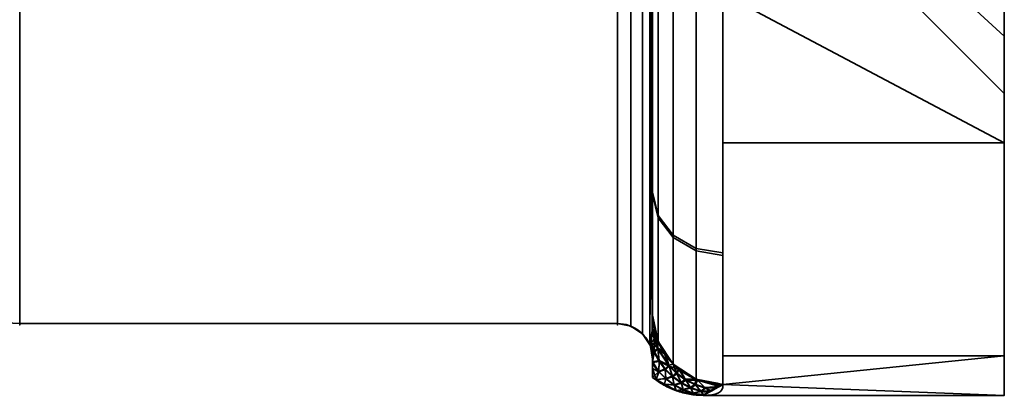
# Model space of a CAD drawing. Header units: millimetres. Extents: x -110 to 110, y -15 to 15.
# Tile 18 of 71: x -64 to -50, y -15 to -9.65. Entities that reach past the tile are written whole.
import ezdxf

# ---------------------------------------------------------------- set-up
doc = ezdxf.new("R2010")
doc.units = ezdxf.units.MM
doc.layers.add('1', color=7, linetype='Continuous', true_color=0xffffff)

msp = doc.modelspace()

# ---------------------------------------------------------------- linework, layer by layer
at = {"layer": '1', "color": 252, "linetype": 'Continuous', "lineweight": 35}
for p, q in [((-55.5, -7.673, -11.71), (-55.5, -13.978, -0.79)), ((-55.5, -13.978, 0.79), (-55.5, -7.673, 11.71)), ((-55, -8.66, -11), (-55, -13.856, -2)), ((-55, -13.856, 2), (-55, -8.66, 11)), ((-64, -13.978, -0.79), (-55.5, -13.978, -0.79)), ((-64, -13.978, 0.79), (-55.5, -13.978, 0.79)), ((-50, -15), (-54.282, -15))]:
    msp.add_line(p, q, dxfattribs=at)
at = {"layer": '1', "color": 252, "linetype": 'Continuous', "lineweight": 35, "extrusion": (1, 0, 0)}
for centre, radius, start, end in [((0, 0, -50), 15, 0, 180), ((0, 0, -64), 14, 176.7655, 183.2345), ((0, 0, -55.5), 14, 176.7655, 183.2345), ((0, 0, -55), 14.5, 177.4571, 182.5353)]:
    msp.add_arc(centre, radius, start, end, dxfattribs=at)
at = {"layer": '1', "color": 252, "linetype": 'Continuous', "lineweight": 35, "extrusion": (-1, 0, 0)}
for centre, radius, start, end in [((0, 0, 50), 15, 180, 0), ((0, 0, 50), 10.7, 270, 90), ((0, 0, 55), 14, 308.2132, 351.7868), ((0, 0, 55), 14, 8.2132, 51.7868), ((0, 0, 54), 15, 308.2132, 351.7868), ((0, 0, 54), 15, 8.2132, 51.7868)]:
    msp.add_arc(centre, radius, start, end, dxfattribs=at)
at = {"layer": '1', "color": 252, "linetype": 'Continuous', "lineweight": 35, "extrusion": (9.73162e-07, -0.142857, 0.989743)}
msp.add_arc((-54, -14, 0), 1, 179.9996, 269.9996, dxfattribs=at)
at = {"layer": '1', "color": 252, "linetype": 'Continuous', "lineweight": 35, "extrusion": (0, 0.142857, 0.989743)}
msp.add_arc((54, 14), 1, 360, 90, dxfattribs=at)
at = {"layer": '1', "color": 252, "linetype": 'Continuous', "lineweight": 35}
for points, knots in [([(-64, -13.978, 0.79), (-64.267, -13.978, 0.79), (-64.471, -13.863, 0.988), (-64.728, -13.636, 1.382), (-64.807, -13.509, 1.602), (-64.975, -13.129, 2.26), (-65, -12.871, 2.708), (-65, -12.611, 3.158)], [0, 0, 0, 0, 0.25, 0.25, 0.5, 0.5, 1, 1, 1, 1]), ([(-65, -12.611, -3.158), (-65, -12.87, -2.708), (-64.975, -13.128, -2.261), (-64.808, -13.506, -1.606), (-64.73, -13.634, -1.386), (-64.471, -13.864, -0.988), (-64.267, -13.978, -0.79), (-64, -13.978, -0.79)], [0, 0, 0, 0, 0.5, 0.5, 0.75, 0.75, 1, 1, 1, 1]), ([(-55.5, -13.978, -0.79), (-55.445, -13.978, -0.79), (-55.39, -13.987, -0.793), (-55.286, -14.022, -0.803), (-55.237, -14.048, -0.811), (-55.151, -14.114, -0.831), (-55.112, -14.154, -0.843), (-55.063, -14.229, -0.865), (-55.046, -14.26, -0.875), (-55.033, -14.293, -0.885)], [0, 0, 0, 0, 0.272272, 0.272272, 0.544336, 0.544336, 0.819649, 0.819649, 1, 1, 1, 1]), ([(-55.5, -13.978, 0.79), (-55.445, -13.978, 0.79), (-55.39, -13.987, 0.793), (-55.286, -14.022, 0.803), (-55.237, -14.048, 0.811), (-55.151, -14.114, 0.831), (-55.112, -14.154, 0.843), (-55.063, -14.229, 0.865), (-55.046, -14.26, 0.875), (-55.033, -14.293, 0.885)], [0, 0, 0, 0, 0.272272, 0.272272, 0.544337, 0.544337, 0.81965, 0.81965, 1, 1, 1, 1]), ([(-55.033, -14.293, -0.885), (-55.031, -14.299, -0.886), (-55.029, -14.306, -0.887), (-55.024, -14.318, -0.886), (-55.022, -14.324, -0.884), (-55.018, -14.339, -0.877), (-55.016, -14.348, -0.871), (-55.009, -14.376, -0.846), (-55.007, -14.393, -0.822), (-55.001, -14.439, -0.748), (-55, -14.463, -0.695), (-55, -14.487, -0.641)], [0, 0, 0, 0, 0.060108, 0.060108, 0.1199, 0.1199, 0.212932, 0.212932, 0.471188, 0.471188, 1, 1, 1, 1])]:
    msp.add_open_spline(points, degree=3, knots=knots, dxfattribs=at)
for points in [[(-55, -13.856, -2), (-55, -13.894, -1.909), (-55.001, -13.969, -1.725), (-55.006, -14.083, -1.439), (-55.017, -14.192, -1.154), (-55.027, -14.26, -0.973), (-55.033, -14.293, -0.885)], [(-55.033, -14.293, 0.885), (-55.027, -14.259, 0.977), (-55.016, -14.189, 1.163), (-55.006, -14.078, 1.45), (-55.001, -13.966, 1.733), (-55, -13.893, 1.912), (-55, -13.856, 2)], [(-55, -14.486, 0.643), (-55, -14.478, 0.662), (-55, -14.462, 0.697), (-55.002, -14.438, 0.745), (-55.004, -14.414, 0.789), (-55.008, -14.388, 0.828), (-55.013, -14.36, 0.862), (-55.021, -14.329, 0.885), (-55.029, -14.305, 0.888), (-55.033, -14.293, 0.885)], [(-55, -14.745, 0), (-55, -14.719, 0.073), (-55, -14.664, 0.217), (-55, -14.577, 0.431), (-55, -14.516, 0.573), (-55, -14.486, 0.643)], [(-55, -14.487, -0.641), (-55, -14.578, -0.43), (-55, -14.666, -0.217), (-55, -14.745, 0)], [(-55, -14.745, 0), (-54.95, -14.786, 0), (-54.842, -14.859, 0), (-54.665, -14.939, 0), (-54.476, -14.989, 0), (-54.347, -15, 0), (-54.282, -15)], [(-54, -14.846, -2.143), (-54, -14.97, -1.285), (-54.096, -15, -0.554), (-54.282, -15)], [(-54.282, -15), (-54.096, -15, 0.556), (-54, -14.97, 1.286), (-54, -14.846, 2.143)]]:
    msp.add_open_spline(points, degree=3, dxfattribs=at)
for points in [[(-50, -5.74, 13.858), (-50, -10.607, 10.607), (-50, -7.566, 7.566), (-50, -4.095, 9.886)], [(-50, -4.095, -9.886), (-50, -7.566, -7.566), (-50, -10.607, -10.607), (-50, -5.74, -13.858)], [(-54, -9.279, -11.786), (-50, -6.28, -13.622), (-50, -11.406, -9.742)], [(-50, -11.406, 9.742), (-50, -6.28, 13.622), (-54, -9.279, 11.786)], [(-51.2, -6.718, -6.718), (-51.2, -8.777, -3.635), (-50, -9.886, -4.095), (-50, -7.566, -7.566)], [(-51.2, -8.777, 3.635), (-51.2, -6.718, 6.718), (-50, -7.566, 7.566), (-50, -9.886, 4.095)], [(-64, -13.978, 0.79), (-55.5, -13.978, 0.79), (-55.5, -7.673, 11.71), (-64, -7.673, 11.71)], [(-64, -7.673, -11.71), (-55.5, -7.673, -11.71), (-55.5, -13.978, -0.79), (-64, -13.978, -0.79)], [(-55.309, -14.015, 0.801), (-55.309, -7.701, 11.737), (-55.5, -7.673, 11.71), (-55.5, -13.978, 0.79)], [(-55.309, -7.701, -11.737), (-55.309, -14.015, -0.801), (-55.5, -13.978, -0.79), (-55.5, -7.673, -11.71)], [(-50, -13.858, -5.74), (-50, -10.607, -10.607), (-50, -7.566, -7.566), (-50, -9.886, -4.095)], [(-50, -9.886, 4.095), (-50, -7.566, 7.566), (-50, -10.607, 10.607), (-50, -13.858, 5.74)], [(-55.146, -14.122, 0.833), (-55.146, -7.782, 11.813), (-55.309, -7.701, 11.737), (-55.309, -14.015, 0.801)], [(-55.146, -7.782, -11.813), (-55.146, -14.122, -0.833), (-55.309, -14.015, -0.801), (-55.309, -7.701, -11.737)], [(-55.04, -14.283, 0.881), (-55.04, -7.905, 11.929), (-55.146, -7.782, 11.813), (-55.146, -14.122, 0.833)], [(-55.04, -7.905, -11.929), (-55.04, -14.283, -0.881), (-55.146, -14.122, -0.833), (-55.146, -7.782, -11.813)], [(-55.04, -7.905, 11.929), (-55.007, -14.078, 1.449), (-55.007, -8.287, 11.476)], [(-55.007, -14.078, 1.449), (-55.04, -7.905, 11.929), (-55.04, -14.283, 0.881)], [(-55.007, -8.294, -11.467), (-55.04, -14.283, -0.881), (-55.04, -7.905, -11.929)], [(-55.04, -14.283, -0.881), (-55.007, -8.294, -11.467), (-55.007, -14.082, -1.439)], [(-55.007, -8.287, 11.476), (-55.007, -14.078, 1.449), (-55, -13.856, 2)], [(-55, -13.856, 2), (-55, -8.66, 11), (-55.007, -8.287, 11.476)], [(-55.007, -14.082, -1.439), (-55.007, -8.294, -11.467), (-55, -8.66, -11)], [(-55, -8.66, -11), (-55, -13.856, -2), (-55.007, -14.082, -1.439)], [(-55, -8.66, -11), (-55, -12.124, -7), (-55, -13.856, -2)], [(-55, -8.66, 11), (-55, -12.108, 7.028), (-54.924, -12.439, 7.22), (-54.924, -8.897, 11.301)], [(-55, -13.856, 2), (-55, -12.124, 7), (-55, -8.66, 11)], [(-54.924, -8.897, -11.301), (-54.924, -12.472, -7.163), (-55, -12.14, -6.972), (-55, -8.66, -11)], [(-51.2, -8.777, -3.635), (-51.2, -9.5, 0), (-50, -10.7, 0), (-50, -9.886, -4.095)], [(-51.2, -9.5, 0), (-51.2, -8.777, 3.635), (-50, -9.886, 4.095), (-50, -10.7, 0)], [(-54.924, -8.897, 11.301), (-54.924, -12.439, 7.22), (-54.707, -12.72, 7.383), (-54.707, -9.098, 11.556)], [(-54.707, -9.098, -11.556), (-54.707, -12.753, -7.324), (-54.924, -12.472, -7.163), (-54.924, -8.897, -11.301)], [(-54.707, -9.098, 11.556), (-54.707, -12.72, 7.383), (-54.383, -12.907, 7.491), (-54.383, -9.232, 11.726)], [(-54.383, -9.232, -11.726), (-54.383, -12.941, -7.432), (-54.707, -12.753, -7.324), (-54.707, -9.098, -11.556)], [(-54.383, -9.232, 11.726), (-54.383, -12.907, 7.491), (-54, -12.973, 7.53), (-54, -9.279, 11.786)], [(-54, -9.279, -11.786), (-54, -13.007, -7.47), (-54.383, -12.941, -7.432), (-54.383, -9.232, -11.726)], [(-50, -11.406, -9.742), (-54, -11.406, -9.742), (-54, -9.279, -11.786)], [(-54, -9.279, 11.786), (-54, -11.406, 9.742), (-50, -11.406, 9.742)], [(-50, -13.858, 5.74), (-50, -15), (-50, -10.7), (-50, -9.886, 4.095)], [(-50, -9.886, -4.095), (-50, -10.7), (-50, -15), (-50, -13.858, -5.74)], [(-54, -11.406, -9.742), (-50, -11.406, -9.742), (-50, -14.437, -4.072), (-54, -14.437, -4.072)], [(-54, -14.437, 4.072), (-50, -14.437, 4.072), (-50, -11.406, 9.742), (-54, -11.406, 9.742)], [(-54.924, -14.235, 2.055), (-54.924, -12.439, 7.22), (-55, -12.108, 7.028), (-55, -13.856, 2)], [(-55, -13.856, -2), (-55, -12.14, -6.972), (-54.924, -12.472, -7.163), (-54.924, -14.235, -2.055)], [(-54.707, -14.556, 2.101), (-54.707, -12.72, 7.383), (-54.924, -12.439, 7.22), (-54.924, -14.235, 2.055)], [(-54.924, -14.235, -2.055), (-54.924, -12.472, -7.163), (-54.707, -12.753, -7.324), (-54.707, -14.556, -2.101)], [(-54.383, -14.771, 2.132), (-54.383, -12.907, 7.491), (-54.707, -12.72, 7.383), (-54.707, -14.556, 2.101)], [(-54.707, -14.556, -2.101), (-54.707, -12.753, -7.324), (-54.383, -12.941, -7.432), (-54.383, -14.771, -2.132)], [(-54, -14.846, 2.143), (-54, -12.973, 7.53), (-54.383, -12.907, 7.491), (-54.383, -14.771, 2.132)], [(-54.383, -14.771, -2.132), (-54.383, -12.941, -7.432), (-54, -13.007, -7.47), (-54, -14.846, -2.143)], [(-55.006, -14.053, -1.51), (-55, -13.856, -2), (-54.945, -14.131, -2.04)], [(-54.945, -14.131, 2.04), (-55, -13.856, 2), (-55, -13.868, 1.97)], [(-55.5, -13.978, 0.79), (-64, -13.978, 0.79), (-64, -13.978, -0.79), (-55.5, -13.978, -0.79)], [(-55.338, -14.004, 0.798), (-55.5, -13.978, 0.79), (-55.5, -13.978, -0.79), (-55.338, -14.004, -0.798)], [(-54.958, -14.146, 2.009), (-55, -13.868, 1.97), (-55.007, -14.07, 1.469)], [(-55, -13.868, 1.97), (-54.958, -14.146, 2.009), (-54.945, -14.131, 2.04)], [(-55.309, -14.019, -0.802), (-55.309, -14.019, 0.802), (-55.338, -14.004, 0.798)], [(-55.338, -14.004, -0.798), (-55.309, -14.019, -0.802), (-55.338, -14.004, 0.798)], [(-55.194, -14.081, 0.821), (-55.309, -14.019, 0.802), (-55.309, -14.019, -0.802), (-55.194, -14.081, -0.821)], [(-55.194, -14.081, -0.821), (-55.149, -14.128, 0.835), (-55.194, -14.081, 0.821)], [(-55.194, -14.081, -0.821), (-55.149, -14.128, -0.835), (-55.149, -14.128, 0.835)], [(-55.083, -14.199, 0.856), (-55.149, -14.128, 0.835), (-55.149, -14.128, -0.835), (-55.083, -14.199, -0.856)], [(-55.04, -14.283, 0.881), (-55.033, -14.293, 0.885), (-55.007, -14.078, 1.449)], [(-55.007, -14.082, -1.439), (-55.033, -14.293, -0.885), (-55.04, -14.283, -0.881)], [(-54.978, -14.201, 1.48), (-55.007, -14.078, 1.449), (-55.029, -14.26, 0.972)], [(-55.027, -14.244, -1.013), (-55.007, -14.082, -1.439), (-54.928, -14.326, -1.533)], [(-55.007, -14.082, -1.439), (-55.006, -14.053, -1.51), (-54.928, -14.326, -1.533)], [(-55.007, -14.07, 1.469), (-54.978, -14.201, 1.48), (-54.958, -14.146, 2.009)], [(-54.978, -14.201, 1.48), (-55.007, -14.07, 1.469), (-55.007, -14.078, 1.449)], [(-54.945, -14.131, -2.04), (-54.928, -14.326, -1.533), (-55.006, -14.053, -1.51)], [(-54.924, -14.235, 2.055), (-54.945, -14.131, 2.04), (-54.958, -14.146, 2.009)], [(-54.928, -14.326, -1.533), (-54.945, -14.131, -2.04), (-54.924, -14.235, -2.055)], [(-55.083, -14.199, -0.856), (-55.037, -14.286, 0.882), (-55.083, -14.199, 0.856)], [(-55.083, -14.199, -0.856), (-55.037, -14.286, -0.882), (-55.037, -14.286, 0.882)], [(-55.027, -14.312, -0.886), (-55.033, -14.293, -0.885), (-55.027, -14.244, -1.013)], [(-55.029, -14.26, 0.972), (-55.033, -14.293, 0.885), (-55.029, -14.304, 0.886)], [(-55.029, -14.26, 0.972), (-54.98, -14.386, 0.972), (-54.978, -14.201, 1.48)], [(-54.98, -14.386, 0.972), (-55.029, -14.26, 0.972), (-55.029, -14.304, 0.886)], [(-54.928, -14.326, -1.533), (-54.979, -14.372, -1.014), (-55.027, -14.244, -1.013)], [(-55.027, -14.244, -1.013), (-54.979, -14.372, -1.014), (-55.027, -14.312, -0.886)], [(-54.926, -14.341, 1.49), (-54.978, -14.201, 1.48), (-54.98, -14.386, 0.972)], [(-54.978, -14.201, 1.48), (-54.926, -14.341, 1.49), (-54.958, -14.146, 2.009)], [(-54.833, -14.409, 2.046), (-54.958, -14.146, 2.009), (-54.926, -14.341, 1.49)], [(-54.958, -14.146, 2.009), (-54.833, -14.409, 2.046), (-54.924, -14.235, 2.055)], [(-54.928, -14.326, -1.533), (-54.924, -14.235, -2.055), (-54.821, -14.387, -2.077)], [(-54.707, -14.556, 2.101), (-54.924, -14.235, 2.055), (-54.833, -14.409, 2.046)], [(-55.033, -14.293, 0.885), (-55.037, -14.286, 0.882), (-55.037, -14.286, -0.882), (-55.033, -14.293, -0.885)], [(-55.033, -14.293, 0.885), (-55.033, -14.293, -0.885), (-55.027, -14.312, -0.886)], [(-55.027, -14.312, -0.886), (-55.021, -14.33, -0.881), (-55.033, -14.293, 0.885)], [(-55.021, -14.33, -0.881), (-55.014, -14.355, -0.864), (-55.033, -14.293, 0.885)], [(-55.014, -14.355, -0.864), (-55.005, -14.408, -0.798), (-55.033, -14.293, 0.885)], [(-55.029, -14.304, 0.886), (-55.033, -14.293, 0.885), (-55, -14.487, -0.641)], [(-55.005, -14.408, -0.798), (-55, -14.487, -0.641), (-55.033, -14.293, 0.885)], [(-55.029, -14.304, 0.886), (-55.022, -14.325, 0.883), (-54.98, -14.386, 0.972)], [(-55.022, -14.325, 0.883), (-55.029, -14.304, 0.886), (-55, -14.487, -0.641)], [(-55.021, -14.33, -0.881), (-55.027, -14.312, -0.886), (-54.979, -14.372, -1.014)], [(-54.98, -14.386, 0.972), (-55.022, -14.325, 0.883), (-55.015, -14.352, 0.867)], [(-55, -14.487, -0.641), (-55.015, -14.352, 0.867), (-55.022, -14.325, 0.883)], [(-55.014, -14.355, -0.864), (-55.021, -14.33, -0.881), (-54.979, -14.372, -1.014)], [(-55.015, -14.352, 0.867), (-55.015, -14.352, 0.867), (-54.98, -14.386, 0.972)], [(-55.015, -14.352, 0.867), (-55.006, -14.401, 0.808), (-54.98, -14.386, 0.972)], [(-55.006, -14.401, 0.808), (-55.015, -14.352, 0.867), (-55, -14.487, -0.641)], [(-55.015, -14.352, 0.867), (-55.015, -14.352, 0.867), (-55, -14.487, -0.641)], [(-55.005, -14.408, -0.798), (-55.014, -14.355, -0.864), (-54.979, -14.372, -1.014)], [(-54.98, -14.386, 0.972), (-55.006, -14.401, 0.808), (-55, -14.486, 0.643)], [(-55, -14.487, -0.641), (-55, -14.486, 0.643), (-55.006, -14.401, 0.808)], [(-55, -14.487, -0.641), (-55.005, -14.408, -0.798), (-54.979, -14.372, -1.014)], [(-54.979, -14.372, -1.014), (-55, -14.524, -0.549), (-55, -14.487, -0.641)], [(-55, -14.524, -0.549), (-54.979, -14.372, -1.014), (-54.909, -14.504, -1.012)], [(-54.908, -14.518, 0.968), (-54.98, -14.386, 0.972), (-55, -14.531, 0.535)], [(-55, -14.486, 0.643), (-55, -14.531, 0.535), (-54.98, -14.386, 0.972)], [(-54.98, -14.386, 0.972), (-54.908, -14.518, 0.968), (-54.926, -14.341, 1.49)], [(-54.928, -14.326, -1.533), (-54.909, -14.504, -1.012), (-54.979, -14.372, -1.014)], [(-54.821, -14.387, -2.077), (-54.771, -14.572, -1.549), (-54.928, -14.326, -1.533)], [(-54.909, -14.504, -1.012), (-54.928, -14.326, -1.533), (-54.771, -14.572, -1.549)], [(-54.766, -14.586, 1.504), (-54.926, -14.341, 1.49), (-54.908, -14.518, 0.968)], [(-54.926, -14.341, 1.49), (-54.766, -14.586, 1.504), (-54.833, -14.409, 2.046)], [(-54.626, -14.633, 2.077), (-54.833, -14.409, 2.046), (-54.766, -14.586, 1.504)], [(-54.833, -14.409, 2.046), (-54.626, -14.633, 2.077), (-54.707, -14.556, 2.101)], [(-54.771, -14.572, -1.549), (-54.821, -14.387, -2.077), (-54.707, -14.556, -2.101)], [(-55, -14.62, 0.324), (-55, -14.486, 0.643), (-55, -14.487, -0.641), (-55, -14.745, 0)], [(-54.909, -14.504, -1.012), (-54.913, -14.661, -0.487), (-55, -14.524, -0.549)], [(-55, -14.531, 0.535), (-54.914, -14.666, 0.466), (-54.908, -14.518, 0.968)], [(-54.913, -14.661, -0.487), (-55, -14.541, -0.506), (-55, -14.524, -0.549)], [(-55, -14.531, 0.535), (-55, -14.552, 0.487), (-54.914, -14.666, 0.466)], [(-55, -14.745, 0), (-55, -14.541, -0.506), (-54.913, -14.661, -0.487)], [(-54.914, -14.666, 0.466), (-55, -14.552, 0.487), (-55, -14.62, 0.324)], [(-54.821, -14.633, 0.961), (-54.908, -14.518, 0.968), (-54.914, -14.666, 0.466)], [(-54.913, -14.661, -0.487), (-54.909, -14.504, -1.012), (-54.823, -14.621, -1.006)], [(-54.771, -14.572, -1.549), (-54.823, -14.621, -1.006), (-54.909, -14.504, -1.012)], [(-54.908, -14.518, 0.968), (-54.821, -14.633, 0.961), (-54.766, -14.586, 1.504)], [(-54.707, -14.556, -2.101), (-54.662, -14.68, -1.554), (-54.771, -14.572, -1.549)], [(-54.626, -14.633, 2.077), (-54.624, -14.611, 2.109), (-54.707, -14.556, 2.101)], [(-54.662, -14.68, -1.554), (-54.707, -14.556, -2.101), (-54.624, -14.611, -2.109)], [(-50, -14.437, -4.072), (-50, -15), (-54, -14.846, -2.143)], [(-54, -14.846, -2.143), (-54, -14.437, -4.072), (-50, -14.437, -4.072)], [(-50, -14.437, 4.072), (-54, -14.437, 4.072), (-54, -14.846, 2.143)], [(-54, -14.846, 2.143), (-50, -15), (-50, -14.437, 4.072)], [(-54.948, -14.775, 0), (-54.914, -14.666, 0.466), (-55, -14.62, 0.324)], [(-55, -14.62, 0.324), (-55, -14.745, 0), (-54.948, -14.775, 0)], [(-54.913, -14.661, -0.487), (-54.948, -14.775, 0), (-55, -14.745, 0)], [(-54.948, -14.775, 0), (-54.913, -14.661, -0.487), (-54.813, -14.762, -0.462)], [(-54.813, -14.767, 0.439), (-54.914, -14.666, 0.466), (-54.948, -14.775, 0)], [(-54.914, -14.666, 0.466), (-54.813, -14.767, 0.439), (-54.821, -14.633, 0.961)], [(-54.823, -14.621, -1.006), (-54.813, -14.762, -0.462), (-54.913, -14.661, -0.487)], [(-54.771, -14.572, -1.549), (-54.719, -14.726, -0.997), (-54.823, -14.621, -1.006)], [(-54.813, -14.762, -0.462), (-54.823, -14.621, -1.006), (-54.719, -14.726, -0.997)], [(-54.821, -14.633, 0.961), (-54.716, -14.738, 0.951), (-54.766, -14.586, 1.504)], [(-54.716, -14.738, 0.951), (-54.821, -14.633, 0.961), (-54.813, -14.767, 0.439)], [(-54.719, -14.726, -0.997), (-54.771, -14.572, -1.549), (-54.662, -14.68, -1.554)], [(-54.766, -14.586, 1.504), (-54.656, -14.693, 1.507), (-54.626, -14.633, 2.077)], [(-54.656, -14.693, 1.507), (-54.766, -14.586, 1.504), (-54.716, -14.738, 0.951)], [(-54.662, -14.68, -1.554), (-54.596, -14.818, -0.985), (-54.719, -14.726, -0.997)], [(-54.716, -14.738, 0.951), (-54.592, -14.828, 0.937), (-54.656, -14.693, 1.507)], [(-54.624, -14.611, -2.109), (-54.538, -14.771, -1.556), (-54.662, -14.68, -1.554)], [(-54.596, -14.818, -0.985), (-54.662, -14.68, -1.554), (-54.538, -14.771, -1.556)], [(-54.656, -14.693, 1.507), (-54.53, -14.782, 1.508), (-54.626, -14.633, 2.077)], [(-54.53, -14.782, 1.508), (-54.656, -14.693, 1.507), (-54.592, -14.828, 0.937)], [(-54.383, -14.771, 2.132), (-54.624, -14.611, 2.109), (-54.626, -14.633, 2.077)], [(-54.363, -14.784, 2.098), (-54.626, -14.633, 2.077), (-54.53, -14.782, 1.508)], [(-54.626, -14.633, 2.077), (-54.363, -14.784, 2.098), (-54.383, -14.771, 2.132)], [(-54.538, -14.771, -1.556), (-54.624, -14.611, -2.109), (-54.383, -14.771, -2.132)], [(-54.813, -14.762, -0.462), (-54.83, -14.841, 0), (-54.948, -14.775, 0)], [(-54.948, -14.775, 0), (-54.83, -14.841, 0), (-54.813, -14.767, 0.439)], [(-54.83, -14.841, 0), (-54.813, -14.762, -0.462), (-54.696, -14.849, -0.432)], [(-54.696, -14.853, 0.408), (-54.813, -14.767, 0.439), (-54.83, -14.841, 0)], [(-54.719, -14.726, -0.997), (-54.696, -14.849, -0.432), (-54.813, -14.762, -0.462)], [(-54.813, -14.767, 0.439), (-54.696, -14.853, 0.408), (-54.716, -14.738, 0.951)], [(-54.696, -14.849, -0.432), (-54.719, -14.726, -0.997), (-54.596, -14.818, -0.985)], [(-54.592, -14.828, 0.937), (-54.716, -14.738, 0.951), (-54.696, -14.853, 0.408)], [(-54.596, -14.818, -0.985), (-54.564, -14.919, -0.397), (-54.696, -14.849, -0.432)], [(-54.696, -14.853, 0.408), (-54.564, -14.922, 0.372), (-54.592, -14.828, 0.937)], [(-54.538, -14.771, -1.556), (-54.461, -14.89, -0.969), (-54.596, -14.818, -0.985)], [(-54.564, -14.919, -0.397), (-54.596, -14.818, -0.985), (-54.461, -14.89, -0.969)], [(-54.592, -14.828, 0.937), (-54.456, -14.898, 0.919), (-54.53, -14.782, 1.508)], [(-54.456, -14.898, 0.919), (-54.592, -14.828, 0.937), (-54.564, -14.922, 0.372)], [(-54.383, -14.771, -2.132), (-54.401, -14.842, -1.554), (-54.538, -14.771, -1.556)], [(-54.461, -14.89, -0.969), (-54.538, -14.771, -1.556), (-54.401, -14.842, -1.554)], [(-54.53, -14.782, 1.508), (-54.393, -14.851, 1.505), (-54.363, -14.784, 2.098)], [(-54.393, -14.851, 1.505), (-54.53, -14.782, 1.508), (-54.456, -14.898, 0.919)], [(-54.401, -14.842, -1.554), (-54.383, -14.771, -2.132), (-54.37, -14.773, -2.132)], [(-54.37, -14.773, -2.132), (-54.258, -14.89, -1.551), (-54.401, -14.842, -1.554)], [(-54.393, -14.851, 1.505), (-54.249, -14.898, 1.5), (-54.363, -14.784, 2.098)], [(-54.085, -14.829, 2.14), (-54.383, -14.771, 2.132), (-54.363, -14.784, 2.098)], [(-54.258, -14.89, -1.551), (-54.37, -14.773, -2.132), (-54.049, -14.873, -1.77)], [(-54.37, -14.773, -2.132), (-54.085, -14.829, -2.14), (-54.049, -14.873, -1.77)], [(-54.049, -14.873, 1.77), (-54.363, -14.784, 2.098), (-54.249, -14.898, 1.5)], [(-54.363, -14.784, 2.098), (-54.079, -14.848, 2.106), (-54.085, -14.829, 2.14)], [(-54.049, -14.873, 1.77), (-54.079, -14.848, 2.106), (-54.363, -14.784, 2.098)], [(-54.085, -14.829, 2.14), (-54.079, -14.848, 2.106), (-54.005, -14.849, 2.107)], [(-54.005, -14.849, 2.107), (-54, -14.846, 2.143), (-54.085, -14.829, 2.14)], [(-54.049, -14.873, -1.77), (-54.085, -14.829, -2.14), (-54, -14.846, -2.143)], [(-54.83, -14.841, 0), (-54.667, -14.933, 0), (-54.696, -14.853, 0.408)], [(-54.696, -14.849, -0.432), (-54.667, -14.933, 0), (-54.83, -14.841, 0)], [(-54.667, -14.933, 0), (-54.696, -14.849, -0.432), (-54.564, -14.919, -0.397)], [(-54.564, -14.922, 0.372), (-54.696, -14.853, 0.408), (-54.667, -14.933, 0)], [(-54.564, -14.919, -0.397), (-54.572, -14.949, 0), (-54.667, -14.933, 0)], [(-54.667, -14.933, 0), (-54.572, -14.949, 0), (-54.564, -14.922, 0.372)], [(-54.572, -14.949, 0), (-54.564, -14.919, -0.397), (-54.423, -14.968, -0.359)], [(-54.422, -14.97, 0.334), (-54.564, -14.922, 0.372), (-54.572, -14.949, 0)], [(-54.572, -14.949, 0), (-54.427, -14.975, 0), (-54.422, -14.97, 0.334)], [(-54.423, -14.968, -0.359), (-54.427, -14.975, 0), (-54.572, -14.949, 0)], [(-54.461, -14.89, -0.969), (-54.423, -14.968, -0.359), (-54.564, -14.919, -0.397)], [(-54.564, -14.922, 0.372), (-54.422, -14.97, 0.334), (-54.456, -14.898, 0.919)], [(-54.401, -14.842, -1.554), (-54.317, -14.94, -0.951), (-54.461, -14.89, -0.969)], [(-54.423, -14.968, -0.359), (-54.461, -14.89, -0.969), (-54.317, -14.94, -0.951)], [(-54.456, -14.898, 0.919), (-54.311, -14.946, 0.9), (-54.393, -14.851, 1.505)], [(-54.311, -14.946, 0.9), (-54.456, -14.898, 0.919), (-54.422, -14.97, 0.334)], [(-54.427, -14.975, 0), (-54.423, -14.968, -0.359), (-54.276, -14.993, -0.32)], [(-54.276, -14.994, 0.293), (-54.422, -14.97, 0.334), (-54.427, -14.975, 0)], [(-54.427, -14.975, 0), (-54.282, -15, 0), (-54.276, -14.994, 0.293)], [(-54.276, -14.993, -0.32), (-54.282, -15, 0), (-54.427, -14.975, 0)], [(-54.317, -14.94, -0.951), (-54.276, -14.993, -0.32), (-54.423, -14.968, -0.359)], [(-54.422, -14.97, 0.334), (-54.276, -14.994, 0.293), (-54.311, -14.946, 0.9)], [(-54.317, -14.94, -0.951), (-54.401, -14.842, -1.554), (-54.258, -14.89, -1.551)], [(-54.249, -14.898, 1.5), (-54.393, -14.851, 1.505), (-54.311, -14.946, 0.9)], [(-54.258, -14.89, -1.551), (-54.193, -14.935, -0.93), (-54.317, -14.94, -0.951)], [(-54.317, -14.94, -0.951), (-54.193, -14.935, -0.93), (-54.205, -14.958, -0.585)], [(-54.276, -14.993, -0.32), (-54.317, -14.94, -0.951), (-54.205, -14.958, -0.585)], [(-54.311, -14.946, 0.9), (-54.167, -14.937, 0.874), (-54.249, -14.898, 1.5)], [(-54.205, -14.958, 0.585), (-54.167, -14.937, 0.874), (-54.311, -14.946, 0.9)], [(-54.205, -14.958, 0.585), (-54.311, -14.946, 0.9), (-54.276, -14.994, 0.293)], [(-50, -15), (-54.282, -15), (-54, -14.846, -2.143)], [(-54, -14.846, 2.143), (-54.282, -15), (-50, -15)], [(-54.282, -15, 0), (-54.276, -14.993, -0.32), (-54.242, -14.978, -0.303)], [(-54.242, -14.978, -0.303), (-54.282, -15), (-54.282, -15, 0)], [(-54.276, -14.994, 0.293), (-54.246, -14.98, 0.278), (-54.205, -14.958, 0.585)], [(-54.205, -14.958, -0.585), (-54.242, -14.978, -0.303), (-54.276, -14.993, -0.32)], [(-54.049, -14.873, -1.77), (-54.079, -14.889, -1.545), (-54.258, -14.89, -1.551)], [(-54.193, -14.935, -0.93), (-54.258, -14.89, -1.551), (-54.079, -14.889, -1.545)], [(-54.249, -14.898, 1.5), (-54.086, -14.893, 1.493), (-54.049, -14.873, 1.77)], [(-54.086, -14.893, 1.493), (-54.249, -14.898, 1.5), (-54.167, -14.937, 0.874)], [(-54.205, -14.958, -0.585), (-54.193, -14.935, -0.93), (-54.16, -14.934, -0.926)], [(-54.079, -14.889, -1.545), (-54.16, -14.934, -0.926), (-54.193, -14.935, -0.93)], [(-54.005, -14.849, 2.107), (-54.079, -14.848, 2.106), (-54.049, -14.873, 1.77)], [(-54.282, -15, 0), (-54.282, -15), (-54.246, -14.98, 0.278)], [(-54.246, -14.98, 0.278), (-54.276, -14.994, 0.293), (-54.282, -15, 0)]]:
    msp.add_3dface(points, dxfattribs=at)

doc.saveas('drawing.dxf')
